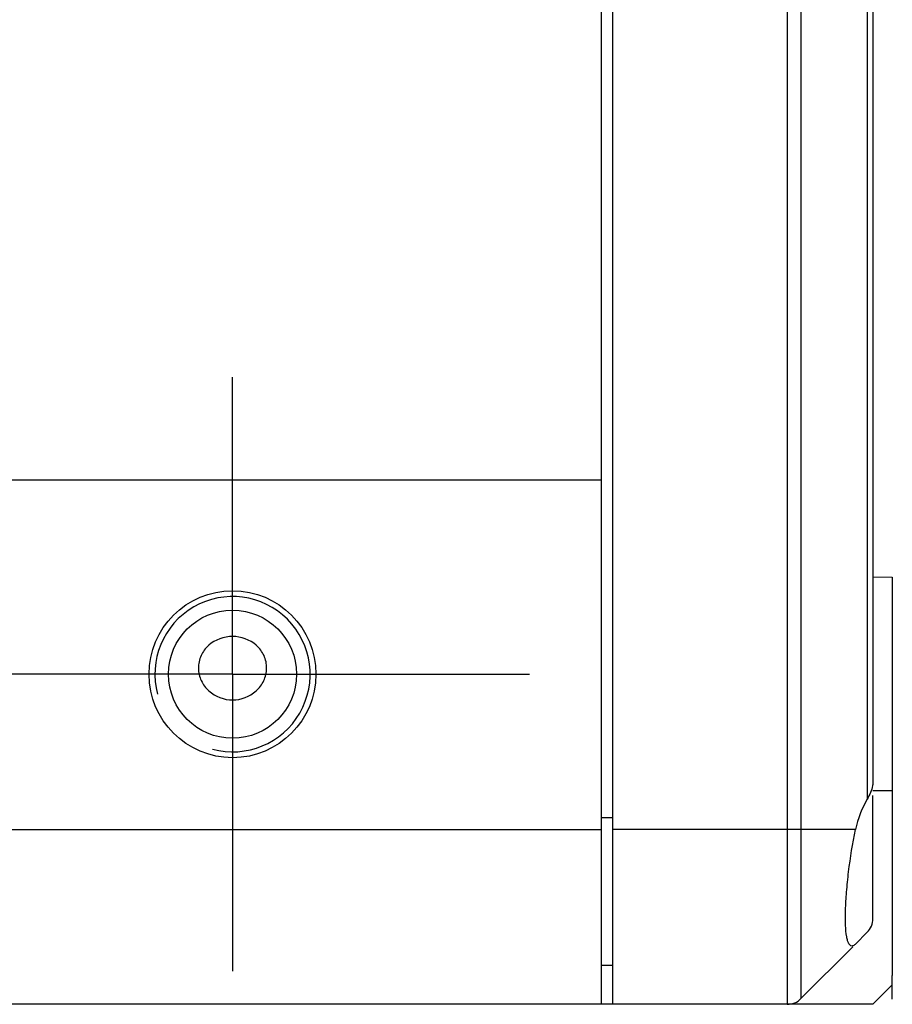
# Model space of a CAD drawing. Header units: millimetres. Extents: x 58 to 383, y 43 to 283.
# Tile 19 of 23: x 314 to 326, y 140 to 152. Entities that reach past the tile are written whole.
import ezdxf

# ---------------------------------------------------------------- set-up
doc = ezdxf.new("R2010")
doc.units = ezdxf.units.MM
doc.header["$LTSCALE"] = 23.1
doc.linetypes.add('CENTER', pattern=[0.6, 0.375, -0.075, 0.075, -0.075])
doc.layers.add('00_COMPONENTS', color=7, linetype='CONTINUOUS')
doc.layers.add('03_ALL_AXES', color=7, linetype='CONTINUOUS')

msp = doc.modelspace()

# ---------------------------------------------------------------- linework, layer by layer
at = {"layer": '00_COMPONENTS'}
for p, q in [((321.8355, 209.4752), (321.8355, 139.5406)), ((321.9855, 139.5406), (321.9855, 209.4406)), ((324.2319, 209.4406), (324.2319, 139.5406)), ((324.4087, 209.4406), (324.4087, 139.6138)), ((325.2623, 190.1498), (325.2623, 142.1815)), ((325.3355, 189.9195), (325.3355, 142.4118)), ((321.8355, 146.2906), (296.3355, 146.2906)), ((325.3355, 145.045), (325.5855, 145.0406)), ((325.5855, 145.0406), (325.5855, 139.9105)), ((325.5855, 142.2906), (325.3355, 142.2906)), ((325.3355, 140.6442), (325.3355, 142.2278)), ((321.9855, 141.9406), (321.8355, 141.9406)), ((296.3355, 141.7906), (321.8355, 141.7906)), ((325.1107, 141.7906), (321.9855, 141.7906)), ((325.2623, 140.4674), (325.1107, 140.3159)), ((325.0751, 140.2803), (324.4087, 139.6138)), ((321.9855, 140.0406), (321.8355, 140.0406)), ((325.5855, 139.6054), (325.5855, 139.9105)), ((325.3355, 139.5406), (325.5855, 139.7906)), ((325.3355, 139.5406), (296.3355, 139.5406))]:
    msp.add_line(p, q, dxfattribs=at)
for radius in [1.075, 0.825]:
    msp.add_circle((317.0855, 143.7906), radius, dxfattribs=at)
for centre, radius, start, end in [((317.0855, 143.7906), 1, 255, 195), ((325.0855, 140.6442), 0.25, 315, 360), ((324.2319, 139.7906), 0.25, 270, 315)]:
    msp.add_arc(centre, radius, start, end, dxfattribs=at)
msp.add_ellipse((326.3355, 141.5406), major_axis=(1.25, 0), ratio=1, start_param=2.6032871, end_param=2.9402347, dxfattribs=at)
for points, knots in [([(317.0855, 144.2763), (316.9765, 144.2763), (316.8037, 144.2151), (316.669, 144.035), (316.6332, 143.8677), (316.6733, 143.7024), (316.8061, 143.5236), (316.9769, 143.4586), (317.0855, 143.4586)], [0, 0, 0, 0, 0.2490276, 0.375367, 0.5012812, 0.626656, 0.7519332, 1, 1, 1, 1]), ([(317.0855, 143.4586), (317.1941, 143.4586), (317.3649, 143.5236), (317.4977, 143.7024), (317.5378, 143.8677), (317.502, 144.035), (317.3673, 144.2151), (317.1945, 144.2763), (317.0855, 144.2763)], [0, 0, 0, 0, 0.2480796, 0.3733587, 0.4987409, 0.6246529, 0.7509718, 1, 1, 1, 1]), ([(325.3355, 142.4118), (325.3355, 142.3931), (325.3268, 142.3121), (325.2943, 142.2351), (325.2623, 142.1815)], [0, 0, 0, 0, 0.2298329, 1, 1, 1, 1]), ([(325.0648, 140.2906), (325.0482, 140.2906), (325.023, 140.3181), (325.0082, 140.3622), (324.9905, 140.4415), (324.9813, 140.5728), (324.9817, 140.7648), (324.9954, 140.9944), (325.0309, 141.3419), (325.0739, 141.6102), (325.1107, 141.7906)], [0, 0, 0, 0, 0.0324482, 0.0589749, 0.0939905, 0.1896381, 0.3166637, 0.4692013, 0.6396225, 1, 1, 1, 1]), ([(325.1107, 140.3159), (325.1068, 140.312), (325.094, 140.3002), (325.077, 140.2906), (325.0648, 140.2906)], [0, 0, 0, 0, 0.3109594, 1, 1, 1, 1])]:
    msp.add_open_spline(points, degree=3, knots=knots, dxfattribs=at)
at = {"layer": '03_ALL_AXES', "linetype": 'CENTER'}
for q in [(317.0855, 147.6156), (313.2605, 143.7906), (320.9105, 143.7906), (317.0855, 139.9656)]:
    msp.add_line((317.0855, 143.7906), q, dxfattribs=at)

doc.saveas('drawing.dxf')
